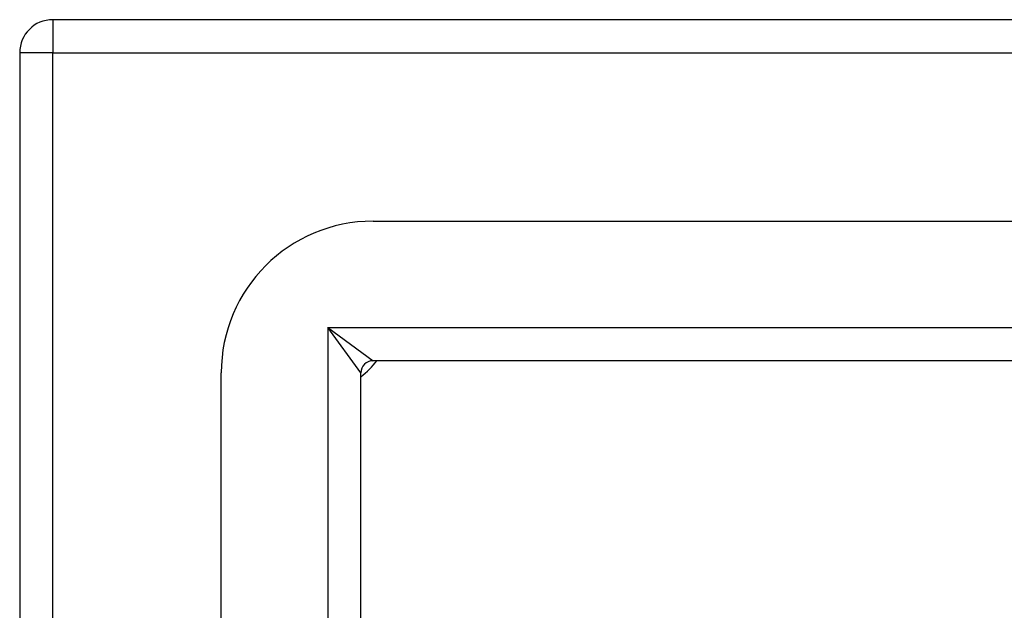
# Model space of a CAD drawing. Header units: inches. Extents: x 10 to 140, y 9 to 92.
# Tile 28 of 57: x 64.26 to 66.68, y 61.15 to 62.6. Entities that reach past the tile are written whole.
import ezdxf

# ---------------------------------------------------------------- set-up
doc = ezdxf.new("R2010")
doc.units = ezdxf.units.IN
doc.header["$LTSCALE"] = 8.944272
doc.header["$MEASUREMENT"] = 0
doc.layers.add('Visible Edges(ANSI)', color=7, linetype='Continuous', lineweight=25)
doc.layers.add('Visible Tangent Edges(ANSI)', color=7, linetype='Continuous', lineweight=25)

msp = doc.modelspace()

# ---------------------------------------------------------------- linework, layer by layer
at = {"layer": 'Visible Edges(ANSI)'}
for p, q in [((83.5529, 62.5988), (64.3364, 62.5988)), ((64.255, 62.5174), (64.255, 39.425)), ((65.1243, 62.1028), (82.765, 62.1028)), ((82.765, 61.7595), (65.1243, 61.7595)), ((64.751, 40.2129), (64.751, 61.7295)), ((65.0943, 40.2129), (65.0943, 61.7295))]:
    msp.add_line(p, q, dxfattribs=at)
for centre, radius, start, end in [((64.3364, 62.5174), 0.0814, 90, 180), ((65.1243, 61.7295), 0.3734, 90, 180), ((64.9818, 61.872), 0.1889, 306.5553, 323.4447), ((65.1243, 61.7295), 0.03, 90, 180)]:
    msp.add_arc(centre, radius, start, end, dxfattribs=at)
at = {"layer": 'Visible Tangent Edges(ANSI)'}
for p, q in [((64.3364, 62.5988), (64.3364, 62.5174)), ((64.3364, 62.5174), (64.255, 62.5174)), ((64.3364, 62.5174), (83.5529, 62.5174)), ((64.3364, 39.425), (64.3364, 62.5174)), ((65.0129, 61.8409), (65.1243, 61.7595)), ((65.0943, 61.7295), (65.0129, 61.8409)), ((65.0129, 61.8409), (82.8764, 61.8409)), ((65.0129, 61.8409), (65.0129, 40.1015))]:
    msp.add_line(p, q, dxfattribs=at)

doc.saveas('drawing.dxf')
